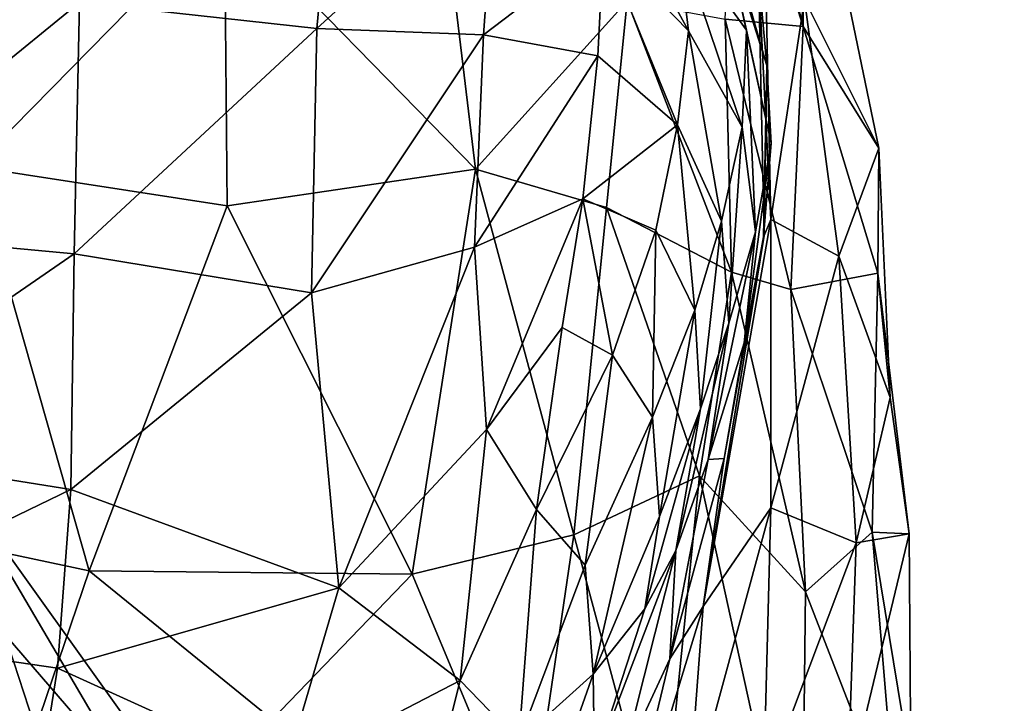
# Model space of a CAD drawing. Extents: x -76 to 76, y -20 to 79.
# Tile 156 of 175: x 4.61 to 6.33, y 12.11 to 13.31. Entities that reach past the tile are written whole.
import ezdxf

# ---------------------------------------------------------------- set-up
doc = ezdxf.new("R2010")
doc.units = 0

msp = doc.modelspace()

# ---------------------------------------------------------------- linework, layer by layer
for points in [[(5.5015, 4.6628, 15.9428), (14.5979, 15.3396, 15.0549), (6.5255, 4.4391, 16.5001)], [(14.516, 15.2261, 15.678), (14.5979, 15.3396, 15.0549), (5.5015, 4.6628, 15.9428)], [(14.516, 15.2261, 15.678), (5.2328, 4.2839, 16.4915), (6.0051, 4.1148, 17.4842)], [(5.2328, 4.2839, 16.4915), (14.516, 15.2261, 15.678), (5.5015, 4.6628, 15.9428)], [(7.8867, 4.6127, 18.4768), (14.516, 15.2261, 15.678), (6.0051, 4.1148, 17.4842)], [(5.8607, 13.6719, 1.781), (5.8188, 13.9395, 2.2493), (5.9801, 13.2969, 1.9068)], [(5.8188, 13.9395, 2.2493), (5.9832, 13.7065, 2.6476), (5.9801, 13.2969, 1.9068)], [(5.9801, 13.2969, 1.9068), (5.9832, 13.7065, 2.6476), (6.112, 13.0846, 2.4291)], [(6.112, 13.0846, 2.4291), (5.9832, 13.7065, 2.6476), (5.9825, 13.3449, 3.1412)], [(4.7148, 13.339, 7.569), (5.1296, 13.2937, 7.2943), (5.1661, 13.6826, 7.3129)], [(5.4428, 13.5792, 6.8731), (5.1661, 13.6826, 7.3129), (5.1296, 13.2937, 7.2943)], [(5.8607, 13.6719, 1.781), (5.9801, 13.2969, 1.9068), (5.8437, 13.3098, 1.2139)], [(5.9165, 13.2288, 4.3322), (5.9021, 13.39, 4.0075), (5.7976, 13.6406, 4.7624)], [(5.843, 13.4614, 4.9213), (5.9165, 13.2288, 4.3322), (5.7976, 13.6406, 4.7624)], [(5.9094, 13.6222, 3.6855), (5.9021, 13.39, 4.0075), (5.9232, 12.9597, 3.537)], [(5.9825, 13.3449, 3.1412), (5.9094, 13.6222, 3.6855), (5.9232, 12.9597, 3.537)], [(5.4212, 13.2823, 6.8701), (5.4428, 13.5792, 6.8731), (5.1296, 13.2937, 7.2943)], [(5.4428, 13.5792, 6.8731), (5.4212, 13.2823, 6.8701), (5.6308, 13.4423, 6.3279)], [(5.6308, 13.4423, 6.3279), (5.7795, 13.2895, 5.7369), (5.6349, 13.555, 6.2251)], [(5.7795, 13.2895, 5.7369), (5.7589, 13.4594, 5.7009), (5.6349, 13.555, 6.2251)], [(4.5896, 13.4994, 0.5837), (4.9682, 13.497, 0.5827), (4.5308, 13.052, 0.2754)], [(4.9682, 13.497, 0.5827), (4.9732, 12.9836, 0.2258), (4.5308, 13.052, 0.2754)], [(5.3531, 13.4978, 0.5947), (5.4071, 13.0475, 0.2733), (4.9682, 13.497, 0.5827)], [(5.4071, 13.0475, 0.2733), (4.9732, 12.9836, 0.2258), (4.9682, 13.497, 0.5827)], [(5.3531, 13.4978, 0.5947), (5.6725, 13.3414, 0.6384), (5.4071, 13.0475, 0.2733)], [(5.7589, 13.4594, 5.7009), (5.8809, 13.2907, 5.0552), (5.843, 13.4614, 4.9213)], [(5.9165, 13.2288, 4.3322), (5.843, 13.4614, 4.9213), (5.9242, 13.0932, 4.6096)], [(5.843, 13.4614, 4.9213), (5.8809, 13.2907, 5.0552), (5.9242, 13.0932, 4.6096)], [(5.7795, 13.2895, 5.7369), (5.8733, 13.1213, 5.1932), (5.7589, 13.4594, 5.7009)], [(5.8733, 13.1213, 5.1932), (5.8809, 13.2907, 5.0552), (5.7589, 13.4594, 5.7009)], [(5.4212, 13.2823, 6.8701), (5.6211, 13.2458, 6.3606), (5.6308, 13.4423, 6.3279)], [(5.6308, 13.4423, 6.3279), (5.6211, 13.2458, 6.3606), (5.7605, 13.125, 5.8297)], [(5.7795, 13.2895, 5.7369), (5.6308, 13.4423, 6.3279), (5.7605, 13.125, 5.8297)], [(5.9165, 13.2288, 4.3322), (5.9118, 12.932, 4.0593), (5.9021, 13.39, 4.0075)], [(5.9118, 12.932, 4.0593), (5.9232, 12.9597, 3.537), (5.9021, 13.39, 4.0075)], [(4.7148, 13.339, 7.569), (4.2459, 13.3455, 7.6469), (4.2303, 12.9441, 7.5499)], [(5.6725, 13.3414, 0.6384), (5.6362, 12.9809, 0.4046), (5.4071, 13.0475, 0.2733)], [(5.6725, 13.3414, 0.6384), (5.8549, 12.8675, 0.7328), (5.6362, 12.9809, 0.4046)], [(5.8549, 12.8675, 0.7328), (5.6725, 13.3414, 0.6384), (5.8437, 13.3098, 1.2139)], [(6.0423, 12.8958, 2.816), (5.9825, 13.3449, 3.1412), (5.9232, 12.9597, 3.537)], [(6.0423, 12.8958, 2.816), (6.112, 13.0846, 2.4291), (5.9825, 13.3449, 3.1412)], [(4.7053, 12.8995, 7.438), (4.7148, 13.339, 7.569), (4.2303, 12.9441, 7.5499)], [(4.7148, 13.339, 7.569), (4.7053, 12.8995, 7.438), (5.1296, 13.2937, 7.2943)], [(5.8549, 12.8675, 0.7328), (5.8437, 13.3098, 1.2139), (5.9583, 12.8372, 1.3343)], [(5.9801, 13.2969, 1.9068), (5.9583, 12.8372, 1.3343), (5.8437, 13.3098, 1.2139)], [(4.7053, 12.8995, 7.438), (5.1206, 12.8314, 7.1407), (5.1296, 13.2937, 7.2943)], [(5.4212, 13.2823, 6.8701), (5.1296, 13.2937, 7.2943), (5.1206, 12.8314, 7.1407)], [(5.7795, 13.2895, 5.7369), (5.7605, 13.125, 5.8297), (5.8374, 12.9569, 5.3354)], [(5.8733, 13.1213, 5.1932), (5.7795, 13.2895, 5.7369), (5.8374, 12.9569, 5.3354)], [(5.8733, 13.1213, 5.1932), (5.8964, 12.9383, 4.7899), (5.8809, 13.2907, 5.0552)], [(5.8964, 12.9383, 4.7899), (5.9242, 13.0932, 4.6096), (5.8809, 13.2907, 5.0552)], [(5.9801, 13.2969, 1.9068), (6.1106, 12.8662, 1.951), (5.9583, 12.8372, 1.3343)], [(6.1106, 12.8662, 1.951), (5.9801, 13.2969, 1.9068), (6.112, 13.0846, 2.4291)], [(5.4056, 12.9114, 6.7625), (5.4212, 13.2823, 6.8701), (5.1206, 12.8314, 7.1407)], [(5.4212, 13.2823, 6.8701), (5.4056, 12.9114, 6.7625), (5.6211, 13.2458, 6.3606)], [(5.4056, 12.9114, 6.7625), (5.5947, 12.9959, 6.3377), (5.6211, 13.2458, 6.3606)], [(5.7605, 13.125, 5.8297), (5.6211, 13.2458, 6.3606), (5.5947, 12.9959, 6.3377)], [(5.9165, 13.2288, 4.3322), (5.9242, 13.0932, 4.6096), (5.9106, 12.9297, 4.3618)], [(5.9118, 12.932, 4.0593), (5.9165, 13.2288, 4.3322), (5.9106, 12.9297, 4.3618)], [(5.7224, 12.9414, 5.9007), (5.7605, 13.125, 5.8297), (5.5947, 12.9959, 6.3377)], [(5.7224, 12.9414, 5.9007), (5.7905, 12.8013, 5.4815), (5.7605, 13.125, 5.8297)], [(5.7905, 12.8013, 5.4815), (5.8374, 12.9569, 5.3354), (5.7605, 13.125, 5.8297)], [(5.8733, 13.1213, 5.1932), (5.8374, 12.9569, 5.3354), (5.8497, 12.7786, 4.9358)], [(5.8964, 12.9383, 4.7899), (5.8733, 13.1213, 5.1932), (5.8497, 12.7786, 4.9358)], [(5.8964, 12.9383, 4.7899), (5.8767, 12.7439, 4.4581), (5.9242, 13.0932, 4.6096)], [(5.8767, 12.7439, 4.4581), (5.9106, 12.9297, 4.3618), (5.9242, 13.0932, 4.6096)], [(6.112, 13.0846, 2.4291), (6.0423, 12.8958, 2.816), (6.1322, 12.6485, 2.3441)], [(6.1106, 12.8662, 1.951), (6.112, 13.0846, 2.4291), (6.1322, 12.6485, 2.3441)], [(4.3969, 12.4169, 0.2616), (4.5308, 13.052, 0.2754), (4.7319, 12.3456, 0.2793)], [(4.5308, 13.052, 0.2754), (4.9732, 12.9836, 0.2258), (4.7319, 12.3456, 0.2793)], [(5.2963, 12.3398, 0.2697), (4.9732, 12.9836, 0.2258), (5.4071, 13.0475, 0.2733)], [(5.5788, 12.4086, 0.2666), (5.2963, 12.3398, 0.2697), (5.4071, 13.0475, 0.2733)], [(5.5788, 12.4086, 0.2666), (5.4071, 13.0475, 0.2733), (5.6362, 12.9809, 0.4046)], [(5.4056, 12.9114, 6.7625), (5.4263, 12.5929, 6.5423), (5.5947, 12.9959, 6.3377)], [(5.4263, 12.5929, 6.5423), (5.5586, 12.7712, 6.2976), (5.5947, 12.9959, 6.3377)], [(5.5947, 12.9959, 6.3377), (5.5586, 12.7712, 6.2976), (5.6464, 12.7228, 6.006)], [(5.7224, 12.9414, 5.9007), (5.5947, 12.9959, 6.3377), (5.6464, 12.7228, 6.006)], [(4.7319, 12.3456, 0.2793), (4.9732, 12.9836, 0.2258), (5.2963, 12.3398, 0.2697)], [(5.7985, 12.5115, 0.397), (5.5788, 12.4086, 0.2666), (5.6362, 12.9809, 0.4046)], [(5.8549, 12.8675, 0.7328), (5.7985, 12.5115, 0.397), (5.6362, 12.9809, 0.4046)], [(4.7053, 12.8995, 7.438), (4.2303, 12.9441, 7.5499), (4.2188, 12.5649, 7.4629)], [(5.7905, 12.8013, 5.4815), (5.8007, 12.6289, 5.1101), (5.8374, 12.9569, 5.3354)], [(5.8007, 12.6289, 5.1101), (5.8497, 12.7786, 4.9358), (5.8374, 12.9569, 5.3354)], [(5.9235, 12.4558, 3.1557), (5.9232, 12.9597, 3.537), (5.8049, 12.2835, 3.8063)], [(5.8049, 12.2835, 3.8063), (5.9232, 12.9597, 3.537), (5.9118, 12.932, 4.0593)], [(5.9235, 12.4558, 3.1557), (6.0423, 12.8958, 2.816), (5.9232, 12.9597, 3.537)], [(5.7224, 12.9414, 5.9007), (5.6464, 12.7228, 6.006), (5.7163, 12.6143, 5.6321)], [(5.7905, 12.8013, 5.4815), (5.7224, 12.9414, 5.9007), (5.7163, 12.6143, 5.6321)], [(5.842, 12.5418, 4.1293), (5.8049, 12.2835, 3.8063), (5.9118, 12.932, 4.0593)], [(5.8964, 12.9383, 4.7899), (5.8497, 12.7786, 4.9358), (5.814, 12.5402, 4.6197)], [(5.8767, 12.7439, 4.4581), (5.8964, 12.9383, 4.7899), (5.814, 12.5402, 4.6197)], [(5.842, 12.5418, 4.1293), (5.9118, 12.932, 4.0593), (5.8767, 12.7439, 4.4581)], [(5.9118, 12.932, 4.0593), (5.9106, 12.9297, 4.3618), (5.8767, 12.7439, 4.4581)], [(5.4056, 12.9114, 6.7625), (5.1206, 12.8314, 7.1407), (5.168, 12.3159, 6.8857)], [(5.4263, 12.5929, 6.5423), (5.4056, 12.9114, 6.7625), (5.168, 12.3159, 6.8857)], [(4.6999, 12.4878, 7.3089), (4.7053, 12.8995, 7.438), (4.2188, 12.5649, 7.4629)], [(4.7053, 12.8995, 7.438), (4.6999, 12.4878, 7.3089), (5.1206, 12.8314, 7.1407)], [(6.0423, 12.8958, 2.816), (5.9235, 12.4558, 3.1557), (6.0726, 12.3947, 2.5719)], [(6.0423, 12.8958, 2.816), (6.0726, 12.3947, 2.5719), (6.1322, 12.6485, 2.3441)], [(5.8549, 12.8675, 0.7328), (5.9841, 12.3087, 0.8799), (5.7985, 12.5115, 0.397)], [(5.9841, 12.3087, 0.8799), (5.8549, 12.8675, 0.7328), (5.9583, 12.8372, 1.3343)], [(6.1106, 12.8662, 1.951), (6.1004, 12.4131, 1.4718), (5.9583, 12.8372, 1.3343)], [(6.1106, 12.8662, 1.951), (6.1654, 12.4106, 2.0327), (6.1004, 12.4131, 1.4718)], [(6.1654, 12.4106, 2.0327), (6.1106, 12.8662, 1.951), (6.1322, 12.6485, 2.3441)], [(4.6999, 12.4878, 7.3089), (5.168, 12.3159, 6.8857), (5.1206, 12.8314, 7.1407)], [(5.9841, 12.3087, 0.8799), (5.9583, 12.8372, 1.3343), (6.1004, 12.4131, 1.4718)], [(5.7905, 12.8013, 5.4815), (5.7163, 12.6143, 5.6321), (5.7286, 12.4406, 5.2637)], [(5.8007, 12.6289, 5.1101), (5.7905, 12.8013, 5.4815), (5.7286, 12.4406, 5.2637)], [(4.1353, 12.7555, 14.0405), (4.7867, 11.6867, 13.2646), (3.7264, 12.7841, 13.3779)], [(4.7867, 11.6867, 13.2646), (4.3019, 11.6909, 12.7872), (3.7264, 12.7841, 13.3779)], [(5.8007, 12.6289, 5.1101), (5.7575, 12.3815, 4.8169), (5.8497, 12.7786, 4.9358)], [(5.7575, 12.3815, 4.8169), (5.814, 12.5402, 4.6197), (5.8497, 12.7786, 4.9358)], [(4.1353, 12.7555, 14.0405), (4.4946, 12.5074, 14.8461), (5.2051, 11.5149, 13.8989)], [(4.7867, 11.6867, 13.2646), (4.1353, 12.7555, 14.0405), (5.2051, 11.5149, 13.8989)], [(5.4263, 12.5929, 6.5423), (5.5137, 12.4531, 6.2016), (5.5586, 12.7712, 6.2976)], [(5.5137, 12.4531, 6.2016), (5.6464, 12.7228, 6.006), (5.5586, 12.7712, 6.2976)], [(5.842, 12.5418, 4.1293), (5.8767, 12.7439, 4.4581), (5.814, 12.5402, 4.6197)], [(5.5137, 12.4531, 6.2016), (5.5988, 12.3558, 5.7877), (5.6464, 12.7228, 6.006)], [(5.5988, 12.3558, 5.7877), (5.7163, 12.6143, 5.6321), (5.6464, 12.7228, 6.006)], [(4.696, 11.8915, 15.8033), (4.4946, 12.5074, 14.8461), (3.8449, 12.6447, 16.4733)], [(4.696, 11.8915, 15.8033), (3.8449, 12.6447, 16.4733), (3.9784, 11.5983, 17.2399)], [(6.1654, 12.4106, 2.0327), (6.1322, 12.6485, 2.3441), (6.0726, 12.3947, 2.5719)], [(5.8007, 12.6289, 5.1101), (5.7286, 12.4406, 5.2637), (5.7029, 12.2792, 5.0001)], [(5.7575, 12.3815, 4.8169), (5.8007, 12.6289, 5.1101), (5.7029, 12.2792, 5.0001)], [(5.5988, 12.3558, 5.7877), (5.6128, 12.1648, 5.3475), (5.7163, 12.6143, 5.6321)], [(5.6128, 12.1648, 5.3475), (5.7286, 12.4406, 5.2637), (5.7163, 12.6143, 5.6321)], [(5.4263, 12.5929, 6.5423), (5.168, 12.3159, 6.8857), (5.3806, 12.154, 6.383)], [(5.5137, 12.4531, 6.2016), (5.4263, 12.5929, 6.5423), (5.3806, 12.154, 6.383)], [(4.6999, 12.4878, 7.3089), (4.2188, 12.5649, 7.4629), (4.1984, 12.2455, 7.4677)], [(5.842, 12.5418, 4.1293), (5.7467, 12.1919, 4.3758), (5.8049, 12.2835, 3.8063)], [(5.7467, 12.1919, 4.3758), (5.842, 12.5418, 4.1293), (5.814, 12.5402, 4.6197)], [(5.7467, 12.1919, 4.3758), (5.814, 12.5402, 4.6197), (5.7575, 12.3815, 4.8169)], [(4.696, 11.8915, 15.8033), (5.4039, 10.9604, 14.8328), (4.4946, 12.5074, 14.8461)], [(5.4039, 10.9604, 14.8328), (5.2051, 11.5149, 13.8989), (4.4946, 12.5074, 14.8461)], [(5.5788, 12.4086, 0.2666), (5.7985, 12.5115, 0.397), (5.7312, 11.8448, 0.35)], [(5.7985, 12.5115, 0.397), (5.977, 11.6988, 0.4962), (5.7312, 11.8448, 0.35)], [(5.9841, 12.3087, 0.8799), (5.977, 11.6988, 0.4962), (5.7985, 12.5115, 0.397)], [(4.6763, 12.1753, 7.2957), (4.6999, 12.4878, 7.3089), (4.1984, 12.2455, 7.4677)], [(4.6999, 12.4878, 7.3089), (4.6763, 12.1753, 7.2957), (5.168, 12.3159, 6.8857)], [(5.5137, 12.4531, 6.2016), (5.3806, 12.154, 6.383), (5.4829, 12.0477, 5.9059)], [(5.5988, 12.3558, 5.7877), (5.5137, 12.4531, 6.2016), (5.4829, 12.0477, 5.9059)], [(5.7777, 11.9204, 3.4922), (5.9235, 12.4558, 3.1557), (5.8049, 12.2835, 3.8063)], [(5.9235, 12.4558, 3.1557), (5.7777, 11.9204, 3.4922), (5.9104, 11.9649, 2.8816)], [(5.9235, 12.4558, 3.1557), (5.9104, 11.9649, 2.8816), (6.0726, 12.3947, 2.5719)], [(5.7286, 12.4406, 5.2637), (5.6128, 12.1648, 5.3475), (5.7029, 12.2792, 5.0001)], [(4.3969, 12.4169, 0.2616), (4.7319, 12.3456, 0.2793), (4.5692, 11.8684, 0.3577)], [(6.1438, 11.8978, 1.082), (5.9841, 12.3087, 0.8799), (6.1004, 12.4131, 1.4718)], [(6.0573, 11.9611, 2.271), (6.1654, 12.4106, 2.0327), (6.0726, 12.3947, 2.5719)], [(6.1654, 12.4106, 2.0327), (6.0573, 11.9611, 2.271), (6.168, 12.0024, 1.6698)], [(6.1438, 11.8978, 1.082), (6.1004, 12.4131, 1.4718), (6.168, 12.0024, 1.6698)], [(6.1654, 12.4106, 2.0327), (6.168, 12.0024, 1.6698), (6.1004, 12.4131, 1.4718)], [(5.2963, 12.3398, 0.2697), (5.5788, 12.4086, 0.2666), (5.4978, 11.8574, 0.3351)], [(5.5788, 12.4086, 0.2666), (5.7312, 11.8448, 0.35), (5.4978, 11.8574, 0.3351)], [(6.0573, 11.9611, 2.271), (6.0726, 12.3947, 2.5719), (5.9104, 11.9649, 2.8816)], [(5.6655, 12.016, 4.6325), (5.7575, 12.3815, 4.8169), (5.6152, 12.0087, 4.9421)], [(5.7575, 12.3815, 4.8169), (5.7029, 12.2792, 5.0001), (5.6152, 12.0087, 4.9421)], [(5.6655, 12.016, 4.6325), (5.7467, 12.1919, 4.3758), (5.7575, 12.3815, 4.8169)], [(4.7319, 12.3456, 0.2793), (5.0518, 12.086, 0.3341), (4.5692, 11.8684, 0.3577)], [(5.0518, 12.086, 0.3341), (4.7319, 12.3456, 0.2793), (5.2963, 12.3398, 0.2697)], [(5.6128, 12.1648, 5.3475), (5.5988, 12.3558, 5.7877), (5.4829, 12.0477, 5.9059)], [(5.0518, 12.086, 0.3341), (5.2963, 12.3398, 0.2697), (5.4978, 11.8574, 0.3351)], [(4.6763, 12.1753, 7.2957), (5.0736, 11.9947, 6.9144), (5.168, 12.3159, 6.8857)], [(5.3806, 12.154, 6.383), (5.168, 12.3159, 6.8857), (5.0736, 11.9947, 6.9144)], [(5.9841, 12.3087, 0.8799), (6.1438, 11.8978, 1.082), (5.977, 11.6988, 0.4962)], [(5.6128, 12.1648, 5.3475), (5.6152, 12.0087, 4.9421), (5.7029, 12.2792, 5.0001)], [(5.7777, 11.9204, 3.4922), (5.8049, 12.2835, 3.8063), (5.6306, 11.7111, 4.1198)], [(5.7467, 12.1919, 4.3758), (5.6306, 11.7111, 4.1198), (5.8049, 12.2835, 3.8063)], [(4.1984, 12.2455, 7.4677), (4.178, 11.9827, 7.5447), (4.639, 11.9406, 7.3735)], [(4.6763, 12.1753, 7.2957), (4.1984, 12.2455, 7.4677), (4.639, 11.9406, 7.3735)], [(5.7467, 12.1919, 4.3758), (5.6655, 12.016, 4.6325), (5.6306, 11.7111, 4.1198)], [(4.6763, 12.1753, 7.2957), (4.639, 11.9406, 7.3735), (5.0736, 11.9947, 6.9144)], [(5.3033, 11.847, 6.4456), (5.3806, 12.154, 6.383), (5.0736, 11.9947, 6.9144)], [(5.3806, 12.154, 6.383), (5.3033, 11.847, 6.4456), (5.4829, 12.0477, 5.9059)], [(5.5039, 11.8557, 5.4019), (5.6128, 12.1648, 5.3475), (5.4829, 12.0477, 5.9059)], [(5.6128, 12.1648, 5.3475), (5.5039, 11.8557, 5.4019), (5.6152, 12.0087, 4.9421)]]:
    msp.add_3dface(points)

doc.saveas('drawing.dxf')
